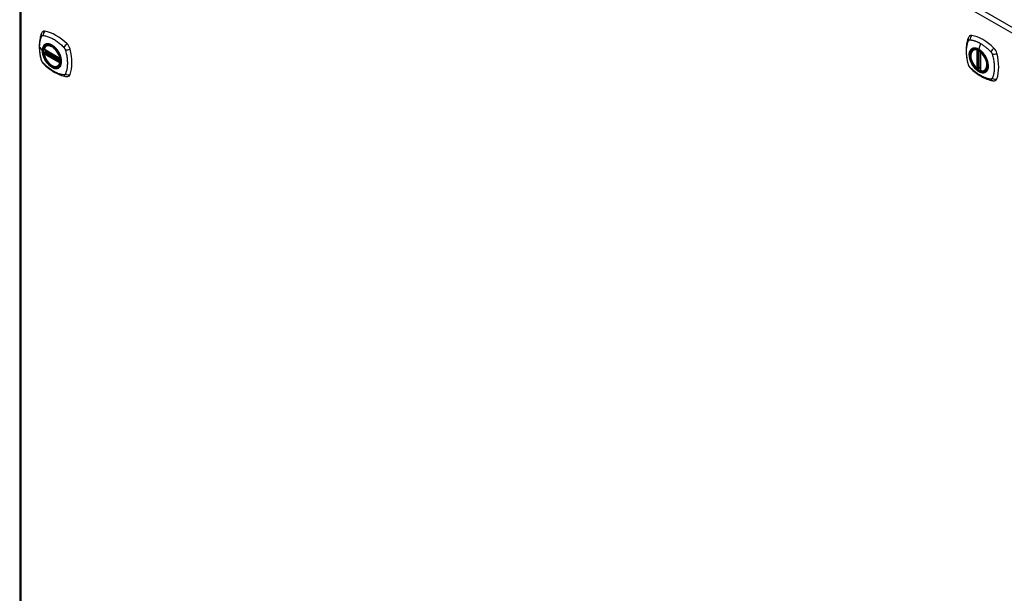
# Model space of a CAD drawing. Header units: inches. Extents: x 20 to 683, y 61 to 320.
# Tile 201 of 205: x 632 to 658, y 255 to 270. Entities that reach past the tile are written whole.
import ezdxf

# ---------------------------------------------------------------- set-up
doc = ezdxf.new("R2010")
doc.units = ezdxf.units.IN
doc.header["$MEASUREMENT"] = 0
doc.layers.add('Visible Edges(ANSI)', color=7, linetype='Continuous', lineweight=25)
doc.layers.add('Visible Tangent Edges(ANSI)', color=7, linetype='Continuous', lineweight=25)

msp = doc.modelspace()

# ---------------------------------------------------------------- linework, layer by layer
at = {"layer": 'Visible Edges(ANSI)'}
for p, q in [((631.796, 284.736), (631.796, 254.715)), ((632.497, 269.354), (632.508, 269.36)), ((632.441, 269.25), (632.855, 269.012)), ((632.441, 269.154), (632.454, 269.162)), ((632.46, 269.174), (632.46, 269.177)), ((632.466, 269.188), (632.507, 269.212)), ((656.877, 269.242), (656.887, 269.248)), ((657.071, 269.181), (657.071, 268.703)), ((632.81, 268.812), (632.82, 268.818)), ((657.002, 268.758), (656.988, 268.75)), ((657.017, 268.756), (657.015, 268.757)), ((657.071, 268.778), (657.03, 268.755)), ((657.189, 268.7), (657.199, 268.706))]:
    msp.add_line(p, q, dxfattribs=at)
at = {"layer": 'Visible Edges(ANSI)', "flags": 128}
for points in [[(632.363, 269.663), (632.356, 269.642), (632.349, 269.622), (632.344, 269.604), (632.339, 269.585), (632.335, 269.567), (632.331, 269.547), (632.323, 269.507), (632.318, 269.466), (632.314, 269.425), (632.311, 269.383), (632.31, 269.34), (632.311, 269.296), (632.314, 269.252), (632.317, 269.207), (632.323, 269.163), (632.33, 269.117), (632.338, 269.071), (632.348, 269.026), (632.353, 269.003), (632.356, 268.991), (632.36, 268.977)], [(632.401, 269.72), (632.388, 269.706), (632.378, 269.692), (632.37, 269.678), (632.363, 269.663)], [(656.781, 269.608), (656.768, 269.594), (656.757, 269.58), (656.749, 269.565), (656.743, 269.551)], [(632.435, 269.263), (632.439, 269.278), (632.444, 269.292), (632.451, 269.305), (632.458, 269.317), (632.466, 269.328), (632.476, 269.338), (632.486, 269.347), (632.497, 269.354)], [(656.743, 269.551), (656.735, 269.53), (656.728, 269.51), (656.723, 269.491), (656.718, 269.473), (656.714, 269.454), (656.71, 269.435), (656.703, 269.395), (656.697, 269.354), (656.693, 269.312), (656.691, 269.27), (656.69, 269.227), (656.691, 269.184), (656.693, 269.139), (656.697, 269.095), (656.702, 269.05), (656.709, 269.005), (656.717, 268.959), (656.727, 268.913), (656.733, 268.89), (656.736, 268.879), (656.739, 268.865)], [(632.81, 268.812), (632.798, 268.806), (632.786, 268.802), (632.773, 268.799), (632.76, 268.797), (632.746, 268.796), (632.733, 268.797), (632.718, 268.799), (632.704, 268.803), (632.689, 268.807), (632.675, 268.813), (632.66, 268.82), (632.645, 268.828), (632.631, 268.837), (632.616, 268.847), (632.602, 268.858), (632.588, 268.871), (632.574, 268.884), (632.56, 268.897), (632.547, 268.912), (632.535, 268.927), (632.523, 268.943), (632.511, 268.96), (632.5, 268.977), (632.49, 268.995), (632.48, 269.013), (632.471, 269.031), (632.463, 269.049), (632.456, 269.068), (632.449, 269.087), (632.444, 269.105), (632.439, 269.124), (632.435, 269.142)], [(632.454, 269.162), (632.457, 269.164), (632.459, 269.168), (632.46, 269.171), (632.46, 269.174)], [(632.751, 269.273), (632.77, 269.251), (632.787, 269.228), (632.803, 269.203), (632.819, 269.178), (632.833, 269.152), (632.845, 269.126), (632.857, 269.099), (632.867, 269.072)], [(656.975, 268.752), (656.961, 268.764), (656.947, 268.778), (656.934, 268.792), (656.921, 268.807), (656.909, 268.822), (656.897, 268.839), (656.885, 268.856), (656.875, 268.873), (656.865, 268.891), (656.855, 268.909), (656.847, 268.927), (656.839, 268.946), (656.832, 268.964), (656.826, 268.983), (656.82, 269.002), (656.816, 269.02), (656.813, 269.039), (656.81, 269.057), (656.809, 269.074), (656.808, 269.092), (656.808, 269.108), (656.81, 269.125), (656.812, 269.14), (656.815, 269.155), (656.82, 269.169), (656.825, 269.183), (656.831, 269.195), (656.838, 269.207), (656.847, 269.217), (656.856, 269.227), (656.866, 269.235), (656.877, 269.242)], [(657.131, 269.161), (657.149, 269.139), (657.166, 269.115), (657.183, 269.091), (657.198, 269.066), (657.212, 269.04), (657.225, 269.014), (657.236, 268.987), (657.246, 268.96)], [(632.36, 268.977), (632.364, 268.963), (632.37, 268.95), (632.375, 268.938), (632.382, 268.925), (632.389, 268.914), (632.397, 268.902), (632.406, 268.891), (632.416, 268.881)], [(632.416, 268.881), (632.426, 268.871), (632.435, 268.862), (632.452, 268.845), (632.487, 268.815), (632.522, 268.784), (632.558, 268.756), (632.594, 268.729), (632.631, 268.703), (632.667, 268.679), (632.705, 268.657), (632.742, 268.636), (632.78, 268.617), (632.818, 268.6), (632.856, 268.584), (632.894, 268.571), (632.933, 268.559), (632.971, 268.549), (632.99, 268.545), (633, 268.543), (633.011, 268.541)], [(656.739, 268.865), (656.744, 268.851), (656.749, 268.838), (656.755, 268.825), (656.761, 268.813), (656.769, 268.801), (656.777, 268.79), (656.785, 268.779), (656.795, 268.768)], [(656.795, 268.768), (656.805, 268.758), (656.814, 268.749), (656.832, 268.733), (656.866, 268.702), (656.901, 268.672), (656.937, 268.644), (656.973, 268.617), (657.01, 268.591), (657.047, 268.567), (657.084, 268.545), (657.122, 268.524), (657.159, 268.505), (657.197, 268.488), (657.235, 268.472), (657.274, 268.459), (657.312, 268.447), (657.35, 268.437), (657.369, 268.433), (657.379, 268.431), (657.391, 268.429)], [(657.015, 268.757), (657.013, 268.759), (657.009, 268.76), (657.005, 268.76), (657.002, 268.758)], [(657.189, 268.7), (657.177, 268.694), (657.164, 268.689), (657.151, 268.686), (657.138, 268.684), (657.124, 268.684), (657.109, 268.685), (657.094, 268.688), (657.08, 268.691)], [(633.011, 268.541), (633.027, 268.54), (633.043, 268.54), (633.06, 268.542), (633.079, 268.546)], [(657.391, 268.429), (657.406, 268.428), (657.422, 268.428), (657.44, 268.43), (657.458, 268.434)]]:
    msp.add_lwpolyline(points, dxfattribs=at)
at = {"layer": 'Visible Edges(ANSI)'}
for centre, start, end in [((632.446, 269.26), 166.5789, 240.064), ((632.446, 269.144), 119.936, 190.602), ((632.471, 269.178), 119.936, 187.8207), ((657.083, 269.181), 137.2248, 180), ((632.86, 269.022), 240.064, 282.6676), ((656.983, 268.761), 229.4263, 299.936), ((657.024, 268.765), 232.2158, 299.936), ((657.083, 268.703), 180, 253.542)]:
    msp.add_arc(centre, 0.0118, start, end, dxfattribs=at)
for centre, major_axis, start_param, end_param in [((632.5, 269.574), (-0.088, 0.154), 5.827357, 6.408431), ((632.751, 268.576), (-0.639, 1.109), 5.172085, 5.827357), ((656.88, 269.462), (-0.088, 0.154), 5.827357, 6.408431), ((657.13, 268.464), (-0.639, 1.109), 5.172085, 5.827357), ((632.646, 269.079), (0.157, -0.273), 2.362013, 7.062765), ((633.002, 269.285), (0.088, -0.154), 1.114968, 2.030492), ((632.264, 269.42), (-0.639, 1.109), 3.601288, 4.256561), ((657.026, 268.967), (0.157, -0.273), 2.362013, 7.062765), ((657.381, 269.173), (0.088, -0.154), 1.114968, 2.030492), ((656.643, 269.308), (-0.639, 1.109), 3.601288, 4.256561), ((633.002, 268.705), (0.088, -0.154), 6.157956, 6.742881), ((657.381, 268.593), (0.088, -0.154), 6.157956, 6.742881)]:
    msp.add_ellipse(centre, major_axis=major_axis, ratio=0.578093, start_param=start_param, end_param=end_param, dxfattribs=at)
for centre, major_axis in [((632.643, 269.077), (0.16, -0.277)), ((657.022, 268.965), (-0.16, 0.277))]:
    msp.add_ellipse(centre, major_axis=major_axis, ratio=0.578093, dxfattribs=at)
at = {"layer": 'Visible Tangent Edges(ANSI)'}
for p, q in [((682.458, 255.538), (631.825, 284.695)), ((631.825, 284.695), (631.825, 254.675)), ((631.895, 284.817), (682.528, 255.659)), ((657.065, 269.412), (657.021, 269.256)), ((632.32, 269.312), (632.389, 269.222)), ((632.852, 269.017), (632.438, 269.256)), ((632.438, 269.139), (632.852, 268.901)), ((632.446, 269.154), (632.458, 269.16)), ((632.86, 268.916), (632.446, 269.154)), ((632.458, 269.16), (632.868, 268.924)), ((632.869, 268.941), (632.466, 269.173)), ((632.471, 269.188), (632.51, 269.21)), ((632.869, 268.959), (632.471, 269.188)), ((656.974, 269.234), (656.974, 268.756)), ((656.991, 269.234), (656.998, 269.238)), ((656.991, 268.756), (656.991, 269.234)), ((657.002, 269.236), (657.002, 268.762)), ((657.017, 268.763), (657.017, 269.229)), ((657.033, 268.76), (657.033, 269.22)), ((657.075, 268.698), (657.075, 269.177)), ((632.867, 268.92), (632.86, 268.916)), ((657.002, 268.762), (656.991, 268.756)), ((657.071, 268.782), (657.033, 268.76))]:
    msp.add_line(p, q, dxfattribs=at)
at = {"layer": 'Visible Tangent Edges(ANSI)', "flags": 128}
for points in [[(632.32, 269.312), (632.321, 269.326), (632.321, 269.339), (632.321, 269.352), (632.322, 269.365), (632.323, 269.378), (632.324, 269.391), (632.325, 269.404), (632.326, 269.416), (632.328, 269.428), (632.33, 269.441), (632.332, 269.453), (632.334, 269.465), (632.336, 269.477), (632.338, 269.488), (632.341, 269.5), (632.344, 269.511), (632.347, 269.522), (632.35, 269.533), (632.353, 269.544), (632.357, 269.555), (632.36, 269.566), (632.364, 269.576), (632.368, 269.586), (632.374, 269.598)], [(632.374, 269.598), (632.375, 269.6), (632.376, 269.601), (632.377, 269.603), (632.378, 269.604), (632.379, 269.606), (632.38, 269.607), (632.382, 269.609), (632.383, 269.61), (632.384, 269.611), (632.386, 269.612), (632.387, 269.613), (632.389, 269.614), (632.39, 269.615), (632.392, 269.616), (632.393, 269.616), (632.395, 269.617), (632.397, 269.618), (632.399, 269.618), (632.4, 269.618), (632.402, 269.619), (632.404, 269.619), (632.406, 269.619), (632.408, 269.619), (632.41, 269.619)], [(632.41, 269.619), (632.434, 269.617), (632.456, 269.613), (632.478, 269.608), (632.501, 269.602), (632.523, 269.596), (632.546, 269.588), (632.569, 269.58), (632.593, 269.57), (632.616, 269.56), (632.639, 269.549), (632.663, 269.537), (632.686, 269.524), (632.709, 269.51), (632.732, 269.495), (632.756, 269.48), (632.779, 269.463), (632.802, 269.446), (632.824, 269.428), (632.847, 269.409), (632.87, 269.39), (632.892, 269.37), (632.914, 269.349), (632.936, 269.328), (632.959, 269.303)], [(632.447, 269.374), (632.443, 269.37), (632.438, 269.366), (632.434, 269.362), (632.43, 269.357), (632.426, 269.352), (632.423, 269.347), (632.419, 269.342), (632.416, 269.336), (632.413, 269.33), (632.41, 269.324), (632.407, 269.318), (632.404, 269.312), (632.402, 269.305), (632.4, 269.299), (632.398, 269.292), (632.396, 269.285), (632.395, 269.277), (632.393, 269.27), (632.392, 269.262), (632.391, 269.254), (632.39, 269.246), (632.39, 269.238), (632.39, 269.23), (632.389, 269.222)], [(632.393, 269.22), (632.394, 269.244), (632.397, 269.266), (632.401, 269.288), (632.407, 269.307), (632.415, 269.325), (632.424, 269.342), (632.435, 269.356), (632.448, 269.369), (632.461, 269.379), (632.476, 269.387), (632.493, 269.393), (632.51, 269.397), (632.528, 269.398), (632.547, 269.398), (632.567, 269.394), (632.587, 269.389), (632.608, 269.382), (632.629, 269.372), (632.65, 269.36), (632.671, 269.346), (632.692, 269.33), (632.712, 269.313), (632.732, 269.294), (632.751, 269.273)], [(632.481, 269.393), (632.479, 269.393), (632.478, 269.392), (632.476, 269.392), (632.475, 269.391), (632.473, 269.39), (632.472, 269.39), (632.47, 269.389), (632.469, 269.388), (632.467, 269.387), (632.466, 269.387), (632.465, 269.386), (632.463, 269.385), (632.462, 269.384), (632.461, 269.383), (632.459, 269.383), (632.458, 269.382), (632.456, 269.381), (632.455, 269.38), (632.454, 269.379), (632.453, 269.378), (632.451, 269.377), (632.45, 269.376), (632.449, 269.375), (632.447, 269.374)], [(632.802, 269.208), (632.791, 269.225), (632.779, 269.242), (632.767, 269.257), (632.754, 269.273), (632.741, 269.287), (632.727, 269.302), (632.713, 269.315), (632.699, 269.327), (632.685, 269.339), (632.671, 269.349), (632.656, 269.359), (632.642, 269.368), (632.627, 269.376), (632.613, 269.383), (632.598, 269.389), (632.584, 269.394), (632.57, 269.397), (632.556, 269.4), (632.543, 269.402), (632.529, 269.402), (632.516, 269.402), (632.504, 269.4), (632.492, 269.397), (632.481, 269.393)], [(656.753, 268.85), (656.743, 268.884), (656.736, 268.913), (656.729, 268.943), (656.723, 268.972), (656.718, 269.002), (656.713, 269.031), (656.709, 269.06), (656.706, 269.088), (656.703, 269.117), (656.701, 269.145), (656.7, 269.173), (656.7, 269.2), (656.7, 269.227), (656.701, 269.253), (656.703, 269.279), (656.706, 269.304), (656.709, 269.328), (656.713, 269.352), (656.718, 269.376), (656.723, 269.399), (656.729, 269.421), (656.736, 269.443), (656.743, 269.464), (656.753, 269.486)], [(656.753, 269.486), (656.753, 269.487), (656.754, 269.487), (656.754, 269.488), (656.755, 269.489), (656.755, 269.49), (656.756, 269.491), (656.757, 269.492), (656.757, 269.492), (656.758, 269.493), (656.758, 269.494), (656.759, 269.494), (656.76, 269.495), (656.76, 269.496), (656.761, 269.496), (656.761, 269.497), (656.762, 269.498), (656.763, 269.498), (656.764, 269.499), (656.764, 269.499), (656.765, 269.5), (656.766, 269.5), (656.766, 269.501), (656.767, 269.501), (656.768, 269.502)], [(656.768, 269.502), (656.769, 269.502), (656.77, 269.503), (656.77, 269.503), (656.771, 269.503), (656.772, 269.504), (656.773, 269.504), (656.774, 269.505), (656.774, 269.505), (656.775, 269.505), (656.776, 269.505), (656.777, 269.506), (656.778, 269.506), (656.779, 269.506), (656.78, 269.506), (656.781, 269.506), (656.782, 269.506), (656.782, 269.507), (656.783, 269.507), (656.784, 269.507), (656.785, 269.507), (656.786, 269.507), (656.787, 269.507), (656.788, 269.507), (656.789, 269.507)], [(656.789, 269.507), (656.802, 269.506), (656.813, 269.505), (656.824, 269.503), (656.835, 269.5), (656.846, 269.498), (656.857, 269.496), (656.869, 269.493), (656.88, 269.49), (656.891, 269.487), (656.903, 269.483), (656.914, 269.48), (656.926, 269.476), (656.937, 269.472), (656.949, 269.468), (656.96, 269.463), (656.972, 269.458), (656.983, 269.453), (656.995, 269.448), (657.007, 269.443), (657.018, 269.437), (657.03, 269.431), (657.042, 269.425), (657.053, 269.418), (657.065, 269.412)], [(657.065, 269.412), (657.077, 269.405), (657.088, 269.398), (657.1, 269.391), (657.112, 269.383), (657.123, 269.375), (657.135, 269.368), (657.146, 269.359), (657.158, 269.351), (657.169, 269.342), (657.181, 269.334), (657.192, 269.325), (657.204, 269.316), (657.215, 269.306), (657.226, 269.297), (657.238, 269.287), (657.249, 269.277), (657.26, 269.267), (657.271, 269.257), (657.282, 269.247), (657.293, 269.237), (657.304, 269.226), (657.315, 269.215), (657.326, 269.205), (657.339, 269.19)], [(632.374, 268.963), (632.368, 268.981), (632.364, 268.996), (632.36, 269.011), (632.357, 269.025), (632.353, 269.04), (632.35, 269.055), (632.347, 269.07), (632.344, 269.085), (632.341, 269.099), (632.338, 269.114), (632.336, 269.129), (632.334, 269.143), (632.332, 269.158), (632.33, 269.172), (632.328, 269.187), (632.326, 269.201), (632.325, 269.215), (632.324, 269.229), (632.323, 269.243), (632.322, 269.257), (632.321, 269.271), (632.321, 269.285), (632.321, 269.299), (632.32, 269.312)], [(632.389, 269.222), (632.39, 269.213), (632.39, 269.205), (632.39, 269.196), (632.391, 269.187), (632.392, 269.178), (632.393, 269.169), (632.395, 269.16), (632.396, 269.151), (632.398, 269.142), (632.4, 269.133), (632.402, 269.123), (632.404, 269.114), (632.407, 269.105), (632.41, 269.095), (632.413, 269.086), (632.416, 269.077), (632.419, 269.067), (632.423, 269.058), (632.426, 269.048), (632.43, 269.039), (632.434, 269.03), (632.438, 269.02), (632.443, 269.011), (632.447, 269.002)], [(632.867, 269.072), (632.88, 269.024), (632.889, 268.978), (632.891, 268.933), (632.888, 268.892), (632.88, 268.855), (632.867, 268.822), (632.848, 268.796), (632.825, 268.775), (632.797, 268.762), (632.767, 268.755), (632.733, 268.756), (632.698, 268.764), (632.661, 268.779), (632.623, 268.8), (632.587, 268.828), (632.551, 268.861), (632.517, 268.899), (632.487, 268.941), (632.459, 268.986), (632.436, 269.033), (632.418, 269.081), (632.404, 269.129), (632.396, 269.176), (632.393, 269.22)], [(632.454, 269.162), (632.454, 269.162), (632.454, 269.162), (632.454, 269.162), (632.454, 269.162), (632.454, 269.162), (632.454, 269.162), (632.454, 269.162), (632.454, 269.162), (632.454, 269.162), (632.454, 269.162), (632.454, 269.162), (632.454, 269.162), (632.454, 269.162), (632.454, 269.162), (632.454, 269.162), (632.454, 269.162), (632.454, 269.162), (632.454, 269.162), (632.454, 269.162), (632.454, 269.162), (632.454, 269.162), (632.454, 269.162), (632.454, 269.162), (632.454, 269.162)], [(632.454, 269.162), (632.454, 269.162), (632.454, 269.162), (632.454, 269.162), (632.454, 269.162), (632.454, 269.162), (632.454, 269.162), (632.454, 269.162), (632.454, 269.162), (632.454, 269.162), (632.454, 269.162), (632.454, 269.162), (632.455, 269.162), (632.455, 269.162), (632.455, 269.162), (632.455, 269.162), (632.455, 269.162), (632.455, 269.162), (632.455, 269.161), (632.455, 269.161), (632.456, 269.161), (632.456, 269.161), (632.456, 269.161), (632.456, 269.161), (632.456, 269.161)], [(632.456, 269.161), (632.456, 269.161), (632.456, 269.161), (632.457, 269.161), (632.457, 269.161), (632.457, 269.161), (632.457, 269.161), (632.457, 269.161), (632.457, 269.161), (632.457, 269.161), (632.457, 269.161), (632.457, 269.161), (632.457, 269.161), (632.457, 269.161), (632.457, 269.161), (632.457, 269.161), (632.457, 269.161), (632.457, 269.161), (632.457, 269.161), (632.458, 269.161), (632.458, 269.161), (632.458, 269.161), (632.458, 269.161), (632.458, 269.16), (632.458, 269.16)], [(632.46, 269.175), (632.46, 269.175), (632.46, 269.175), (632.46, 269.175), (632.46, 269.175), (632.46, 269.175), (632.46, 269.175), (632.46, 269.175), (632.46, 269.175), (632.46, 269.175), (632.46, 269.175), (632.46, 269.175), (632.46, 269.175), (632.46, 269.175), (632.46, 269.175), (632.46, 269.175), (632.46, 269.175), (632.46, 269.175), (632.46, 269.174), (632.46, 269.174), (632.46, 269.174), (632.46, 269.174), (632.46, 269.174), (632.46, 269.174), (632.46, 269.174)], [(632.463, 269.175), (632.463, 269.175), (632.463, 269.175), (632.463, 269.175), (632.462, 269.175), (632.462, 269.175), (632.462, 269.175), (632.462, 269.175), (632.462, 269.175), (632.462, 269.175), (632.461, 269.175), (632.461, 269.175), (632.461, 269.175), (632.461, 269.175), (632.461, 269.175), (632.461, 269.175), (632.461, 269.175), (632.461, 269.175), (632.461, 269.175), (632.46, 269.175), (632.46, 269.175), (632.46, 269.175), (632.46, 269.175), (632.46, 269.175), (632.46, 269.175)], [(632.466, 269.173), (632.466, 269.173), (632.466, 269.173), (632.466, 269.174), (632.466, 269.174), (632.465, 269.174), (632.465, 269.174), (632.465, 269.174), (632.465, 269.174), (632.465, 269.174), (632.465, 269.174), (632.465, 269.174), (632.465, 269.174), (632.464, 269.174), (632.464, 269.174), (632.464, 269.174), (632.464, 269.174), (632.464, 269.174), (632.464, 269.174), (632.464, 269.175), (632.464, 269.175), (632.464, 269.175), (632.463, 269.175), (632.463, 269.175), (632.463, 269.175)], [(632.836, 269.151), (632.834, 269.153), (632.833, 269.155), (632.832, 269.158), (632.831, 269.16), (632.829, 269.163), (632.828, 269.165), (632.827, 269.168), (632.825, 269.17), (632.824, 269.173), (632.823, 269.175), (632.821, 269.177), (632.82, 269.18), (632.818, 269.182), (632.817, 269.185), (632.816, 269.187), (632.814, 269.189), (632.813, 269.192), (632.811, 269.194), (632.81, 269.196), (632.808, 269.199), (632.807, 269.201), (632.805, 269.203), (632.804, 269.206), (632.802, 269.208)], [(632.836, 268.778), (632.845, 268.786), (632.853, 268.796), (632.861, 268.806), (632.868, 268.816), (632.874, 268.828), (632.879, 268.841), (632.884, 268.854), (632.887, 268.868), (632.89, 268.883), (632.892, 268.899), (632.894, 268.915), (632.894, 268.931), (632.894, 268.948), (632.892, 268.966), (632.89, 268.984), (632.887, 269.002), (632.884, 269.02), (632.879, 269.039), (632.874, 269.058), (632.867, 269.076), (632.861, 269.095), (632.853, 269.114), (632.845, 269.132), (632.836, 269.151)], [(632.959, 269.303), (632.961, 269.3), (632.963, 269.298), (632.965, 269.296), (632.967, 269.293), (632.969, 269.291), (632.971, 269.288), (632.973, 269.286), (632.974, 269.283), (632.976, 269.281), (632.978, 269.278), (632.979, 269.276), (632.981, 269.273), (632.982, 269.27), (632.984, 269.268), (632.985, 269.265), (632.987, 269.262), (632.988, 269.259), (632.989, 269.257), (632.99, 269.254), (632.992, 269.251), (632.993, 269.248), (632.994, 269.245), (632.995, 269.242), (632.996, 269.24)], [(632.996, 269.24), (633.006, 269.207), (633.013, 269.177), (633.02, 269.148), (633.026, 269.118), (633.032, 269.089), (633.037, 269.06), (633.041, 269.031), (633.045, 269.003), (633.047, 268.974), (633.049, 268.946), (633.051, 268.919), (633.051, 268.892), (633.051, 268.865), (633.049, 268.838), (633.047, 268.813), (633.045, 268.787), (633.041, 268.763), (633.037, 268.738), (633.032, 268.715), (633.026, 268.692), (633.02, 268.669), (633.013, 268.647), (633.006, 268.626), (632.996, 268.604)], [(656.827, 269.262), (656.818, 269.254), (656.81, 269.245), (656.802, 269.235), (656.795, 269.224), (656.789, 269.212), (656.784, 269.2), (656.779, 269.186), (656.775, 269.172), (656.773, 269.158), (656.77, 269.142), (656.769, 269.126), (656.769, 269.11), (656.769, 269.092), (656.77, 269.075), (656.773, 269.057), (656.775, 269.039), (656.779, 269.02), (656.784, 269.002), (656.789, 268.983), (656.795, 268.964), (656.802, 268.945), (656.81, 268.927), (656.818, 268.908), (656.827, 268.89)], [(657.246, 268.96), (657.264, 268.892), (657.271, 268.826), (657.266, 268.768), (657.25, 268.718), (657.223, 268.679), (657.187, 268.654), (657.144, 268.643), (657.095, 268.647), (657.043, 268.666), (656.989, 268.698), (656.937, 268.742), (656.889, 268.797), (656.847, 268.86), (656.813, 268.927), (656.789, 268.996), (656.775, 269.063), (656.773, 269.127), (656.782, 269.182), (656.803, 269.228), (656.833, 269.261), (656.872, 269.281), (656.918, 269.286), (656.968, 269.276), (657.022, 269.252)], [(656.86, 269.281), (656.858, 269.281), (656.857, 269.28), (656.855, 269.279), (656.854, 269.279), (656.852, 269.278), (656.851, 269.277), (656.85, 269.277), (656.848, 269.276), (656.847, 269.275), (656.845, 269.275), (656.844, 269.274), (656.843, 269.273), (656.841, 269.272), (656.84, 269.271), (656.838, 269.27), (656.837, 269.27), (656.836, 269.269), (656.834, 269.268), (656.833, 269.267), (656.832, 269.266), (656.83, 269.265), (656.829, 269.264), (656.828, 269.263), (656.827, 269.262)], [(657.021, 269.256), (657.014, 269.26), (657.007, 269.264), (656.999, 269.267), (656.992, 269.271), (656.985, 269.274), (656.978, 269.277), (656.97, 269.279), (656.963, 269.281), (656.956, 269.283), (656.949, 269.285), (656.942, 269.287), (656.935, 269.288), (656.929, 269.289), (656.922, 269.29), (656.915, 269.29), (656.909, 269.29), (656.902, 269.29), (656.896, 269.289), (656.89, 269.289), (656.883, 269.288), (656.877, 269.287), (656.871, 269.285), (656.866, 269.283), (656.86, 269.281)], [(657.182, 269.096), (657.176, 269.105), (657.17, 269.113), (657.164, 269.121), (657.158, 269.129), (657.152, 269.138), (657.146, 269.145), (657.14, 269.153), (657.133, 269.161), (657.127, 269.168), (657.12, 269.175), (657.113, 269.182), (657.107, 269.189), (657.1, 269.196), (657.093, 269.203), (657.086, 269.209), (657.079, 269.215), (657.072, 269.221), (657.064, 269.227), (657.057, 269.232), (657.05, 269.237), (657.043, 269.242), (657.036, 269.247), (657.028, 269.252), (657.021, 269.256)], [(657.022, 269.252), (657.026, 269.25), (657.031, 269.247), (657.036, 269.244), (657.04, 269.241), (657.045, 269.238), (657.05, 269.234), (657.054, 269.231), (657.059, 269.228), (657.064, 269.224), (657.068, 269.22), (657.073, 269.217), (657.078, 269.213), (657.082, 269.209), (657.087, 269.205), (657.091, 269.201), (657.096, 269.197), (657.1, 269.192), (657.105, 269.188), (657.109, 269.184), (657.113, 269.179), (657.118, 269.175), (657.122, 269.17), (657.126, 269.165), (657.131, 269.161)], [(657.215, 269.038), (657.214, 269.041), (657.212, 269.043), (657.211, 269.046), (657.21, 269.048), (657.209, 269.051), (657.207, 269.053), (657.206, 269.055), (657.205, 269.058), (657.203, 269.06), (657.202, 269.063), (657.201, 269.065), (657.199, 269.068), (657.198, 269.07), (657.196, 269.072), (657.195, 269.075), (657.194, 269.077), (657.192, 269.079), (657.191, 269.082), (657.189, 269.084), (657.188, 269.087), (657.186, 269.089), (657.185, 269.091), (657.183, 269.094), (657.182, 269.096)], [(657.339, 269.19), (657.341, 269.188), (657.343, 269.186), (657.345, 269.184), (657.346, 269.181), (657.348, 269.179), (657.35, 269.176), (657.352, 269.174), (657.354, 269.171), (657.355, 269.169), (657.357, 269.166), (657.359, 269.164), (657.36, 269.161), (657.362, 269.158), (657.363, 269.156), (657.365, 269.153), (657.366, 269.15), (657.367, 269.147), (657.369, 269.144), (657.37, 269.142), (657.371, 269.139), (657.372, 269.136), (657.373, 269.133), (657.374, 269.13), (657.375, 269.127)], [(657.375, 269.127), (657.385, 269.095), (657.392, 269.065), (657.399, 269.035), (657.406, 269.006), (657.411, 268.977), (657.416, 268.947), (657.42, 268.919), (657.424, 268.89), (657.427, 268.862), (657.429, 268.834), (657.43, 268.806), (657.43, 268.779), (657.43, 268.752), (657.429, 268.726), (657.427, 268.7), (657.424, 268.675), (657.42, 268.65), (657.416, 268.626), (657.411, 268.602), (657.406, 268.579), (657.399, 268.557), (657.392, 268.535), (657.385, 268.514), (657.375, 268.492)], [(632.389, 268.929), (632.388, 268.931), (632.387, 268.932), (632.386, 268.933), (632.386, 268.935), (632.385, 268.936), (632.384, 268.937), (632.384, 268.939), (632.383, 268.94), (632.382, 268.942), (632.382, 268.943), (632.381, 268.944), (632.38, 268.946), (632.38, 268.947), (632.379, 268.948), (632.378, 268.95), (632.378, 268.951), (632.377, 268.953), (632.377, 268.954), (632.376, 268.955), (632.376, 268.957), (632.375, 268.958), (632.375, 268.96), (632.374, 268.961), (632.374, 268.963)], [(632.41, 268.9), (632.409, 268.901), (632.408, 268.902), (632.407, 268.903), (632.406, 268.904), (632.405, 268.905), (632.404, 268.907), (632.403, 268.908), (632.402, 268.909), (632.401, 268.91), (632.4, 268.911), (632.4, 268.913), (632.399, 268.914), (632.398, 268.915), (632.397, 268.916), (632.396, 268.918), (632.395, 268.919), (632.394, 268.92), (632.393, 268.921), (632.393, 268.923), (632.392, 268.924), (632.391, 268.925), (632.39, 268.927), (632.389, 268.928), (632.389, 268.929)], [(632.959, 268.583), (632.936, 268.586), (632.914, 268.59), (632.892, 268.595), (632.87, 268.601), (632.847, 268.607), (632.824, 268.615), (632.802, 268.623), (632.779, 268.633), (632.756, 268.643), (632.732, 268.654), (632.709, 268.666), (632.686, 268.679), (632.663, 268.693), (632.639, 268.708), (632.616, 268.724), (632.593, 268.74), (632.569, 268.757), (632.546, 268.775), (632.523, 268.794), (632.501, 268.813), (632.478, 268.833), (632.456, 268.854), (632.434, 268.875), (632.41, 268.9)], [(632.447, 269.002), (632.449, 269), (632.45, 268.997), (632.451, 268.995), (632.452, 268.992), (632.454, 268.99), (632.455, 268.987), (632.456, 268.985), (632.458, 268.982), (632.459, 268.98), (632.46, 268.978), (632.462, 268.975), (632.463, 268.973), (632.465, 268.97), (632.466, 268.968), (632.467, 268.966), (632.469, 268.963), (632.47, 268.961), (632.472, 268.958), (632.473, 268.956), (632.475, 268.954), (632.476, 268.951), (632.478, 268.949), (632.479, 268.947), (632.481, 268.944)], [(632.481, 268.944), (632.492, 268.928), (632.504, 268.911), (632.517, 268.895), (632.529, 268.88), (632.543, 268.865), (632.556, 268.851), (632.57, 268.838), (632.584, 268.826), (632.598, 268.814), (632.613, 268.803), (632.627, 268.794), (632.642, 268.785), (632.656, 268.777), (632.671, 268.77), (632.685, 268.764), (632.7, 268.759), (632.714, 268.755), (632.727, 268.753), (632.741, 268.751), (632.754, 268.751), (632.767, 268.751), (632.779, 268.753), (632.791, 268.755), (632.802, 268.759)], [(656.789, 268.787), (656.787, 268.79), (656.785, 268.792), (656.783, 268.794), (656.782, 268.797), (656.78, 268.799), (656.778, 268.802), (656.776, 268.804), (656.774, 268.807), (656.773, 268.809), (656.771, 268.812), (656.77, 268.815), (656.768, 268.817), (656.766, 268.82), (656.765, 268.823), (656.764, 268.825), (656.762, 268.828), (656.761, 268.831), (656.76, 268.834), (656.758, 268.836), (656.757, 268.839), (656.756, 268.842), (656.755, 268.845), (656.754, 268.848), (656.753, 268.85)], [(656.827, 268.89), (656.828, 268.887), (656.829, 268.885), (656.83, 268.883), (656.832, 268.88), (656.833, 268.878), (656.834, 268.875), (656.836, 268.873), (656.837, 268.87), (656.838, 268.868), (656.84, 268.865), (656.841, 268.863), (656.843, 268.861), (656.844, 268.858), (656.845, 268.856), (656.847, 268.853), (656.848, 268.851), (656.85, 268.849), (656.851, 268.846), (656.852, 268.844), (656.854, 268.842), (656.855, 268.839), (656.857, 268.837), (656.858, 268.835), (656.86, 268.832)], [(656.86, 268.832), (656.871, 268.815), (656.883, 268.799), (656.896, 268.783), (656.909, 268.768), (656.922, 268.753), (656.935, 268.739), (656.949, 268.726), (656.963, 268.713), (656.978, 268.702), (656.992, 268.691), (657.007, 268.681), (657.021, 268.672), (657.036, 268.665), (657.05, 268.658), (657.065, 268.652), (657.079, 268.647), (657.093, 268.643), (657.107, 268.641), (657.12, 268.639), (657.133, 268.638), (657.146, 268.639), (657.159, 268.641), (657.17, 268.643), (657.182, 268.647)], [(657.215, 268.666), (657.224, 268.674), (657.232, 268.683), (657.24, 268.693), (657.247, 268.704), (657.253, 268.716), (657.258, 268.729), (657.263, 268.742), (657.267, 268.756), (657.27, 268.771), (657.272, 268.786), (657.273, 268.802), (657.273, 268.819), (657.273, 268.836), (657.272, 268.854), (657.27, 268.871), (657.267, 268.89), (657.263, 268.908), (657.258, 268.927), (657.253, 268.945), (657.247, 268.964), (657.24, 268.983), (657.232, 269.002), (657.224, 269.02), (657.215, 269.038)], [(632.802, 268.759), (632.804, 268.76), (632.805, 268.76), (632.807, 268.761), (632.808, 268.762), (632.81, 268.762), (632.811, 268.763), (632.813, 268.764), (632.814, 268.764), (632.816, 268.765), (632.817, 268.766), (632.818, 268.767), (632.82, 268.767), (632.821, 268.768), (632.823, 268.769), (632.824, 268.77), (632.825, 268.771), (632.827, 268.772), (632.828, 268.773), (632.829, 268.774), (632.831, 268.774), (632.832, 268.775), (632.833, 268.776), (632.834, 268.777), (632.836, 268.778)], [(632.996, 268.604), (632.995, 268.603), (632.994, 268.601), (632.993, 268.599), (632.992, 268.598), (632.99, 268.596), (632.989, 268.595), (632.988, 268.594), (632.987, 268.592), (632.985, 268.591), (632.984, 268.59), (632.982, 268.589), (632.981, 268.588), (632.979, 268.587), (632.978, 268.587), (632.976, 268.586), (632.974, 268.585), (632.973, 268.585), (632.971, 268.584), (632.969, 268.584), (632.967, 268.584), (632.965, 268.583), (632.963, 268.583), (632.961, 268.583), (632.959, 268.583)], [(657.339, 268.471), (657.315, 268.473), (657.293, 268.478), (657.271, 268.483), (657.249, 268.488), (657.226, 268.495), (657.204, 268.503), (657.181, 268.511), (657.158, 268.521), (657.135, 268.531), (657.112, 268.542), (657.088, 268.554), (657.065, 268.567), (657.042, 268.581), (657.018, 268.596), (656.995, 268.611), (656.972, 268.628), (656.949, 268.645), (656.926, 268.663), (656.903, 268.681), (656.88, 268.701), (656.857, 268.721), (656.835, 268.741), (656.813, 268.763), (656.789, 268.787)], [(657.002, 268.762), (657.002, 268.762), (657.002, 268.762), (657.002, 268.762), (657.002, 268.762), (657.002, 268.762), (657.002, 268.762), (657.002, 268.762), (657.002, 268.762), (657.002, 268.762), (657.002, 268.762), (657.002, 268.762), (657.002, 268.761), (657.002, 268.761), (657.002, 268.761), (657.002, 268.761), (657.002, 268.761), (657.002, 268.761), (657.002, 268.761), (657.002, 268.761), (657.002, 268.761), (657.002, 268.761), (657.002, 268.761), (657.002, 268.761), (657.002, 268.761)], [(657.002, 268.761), (657.002, 268.76), (657.002, 268.76), (657.002, 268.76), (657.002, 268.76), (657.002, 268.76), (657.002, 268.76), (657.002, 268.759), (657.002, 268.759), (657.002, 268.759), (657.002, 268.759), (657.002, 268.759), (657.002, 268.759), (657.002, 268.759), (657.002, 268.759), (657.002, 268.759), (657.002, 268.758), (657.002, 268.758), (657.002, 268.758), (657.002, 268.758), (657.002, 268.758), (657.002, 268.758), (657.002, 268.758), (657.002, 268.758), (657.002, 268.758)], [(657.002, 268.758), (657.002, 268.758), (657.002, 268.758), (657.002, 268.758), (657.002, 268.758), (657.002, 268.758), (657.002, 268.758), (657.002, 268.758), (657.002, 268.758), (657.002, 268.758), (657.002, 268.758), (657.002, 268.758), (657.002, 268.758), (657.002, 268.758), (657.002, 268.758), (657.002, 268.758), (657.002, 268.758), (657.002, 268.758), (657.002, 268.758), (657.002, 268.758), (657.002, 268.758), (657.002, 268.758), (657.002, 268.758), (657.002, 268.758), (657.002, 268.758)], [(657.015, 268.757), (657.015, 268.757), (657.015, 268.757), (657.015, 268.757), (657.015, 268.757), (657.015, 268.757), (657.015, 268.757), (657.015, 268.757), (657.016, 268.757), (657.016, 268.757), (657.016, 268.757), (657.016, 268.757), (657.016, 268.757), (657.016, 268.757), (657.016, 268.757), (657.016, 268.757), (657.016, 268.757), (657.016, 268.757), (657.016, 268.757), (657.016, 268.757), (657.016, 268.757), (657.016, 268.757), (657.016, 268.757), (657.016, 268.757), (657.016, 268.757)], [(657.016, 268.757), (657.016, 268.757), (657.016, 268.757), (657.016, 268.757), (657.017, 268.757), (657.017, 268.757), (657.017, 268.757), (657.017, 268.757), (657.017, 268.757), (657.017, 268.757), (657.017, 268.757), (657.017, 268.758), (657.017, 268.758), (657.017, 268.758), (657.017, 268.758), (657.017, 268.758), (657.017, 268.758), (657.017, 268.758), (657.017, 268.759), (657.017, 268.759), (657.017, 268.759), (657.017, 268.759), (657.017, 268.759), (657.017, 268.76), (657.017, 268.76)], [(657.017, 268.76), (657.017, 268.76), (657.017, 268.76), (657.017, 268.76), (657.017, 268.76), (657.017, 268.76), (657.017, 268.761), (657.017, 268.761), (657.017, 268.761), (657.017, 268.761), (657.017, 268.761), (657.017, 268.761), (657.017, 268.761), (657.017, 268.761), (657.017, 268.762), (657.017, 268.762), (657.017, 268.762), (657.017, 268.762), (657.017, 268.762), (657.017, 268.762), (657.017, 268.762), (657.017, 268.763), (657.017, 268.763), (657.017, 268.763), (657.017, 268.763)], [(657.182, 268.647), (657.183, 268.648), (657.185, 268.648), (657.186, 268.649), (657.188, 268.649), (657.189, 268.65), (657.191, 268.651), (657.192, 268.651), (657.193, 268.652), (657.195, 268.653), (657.196, 268.654), (657.198, 268.654), (657.199, 268.655), (657.201, 268.656), (657.202, 268.657), (657.203, 268.658), (657.205, 268.659), (657.206, 268.66), (657.207, 268.66), (657.209, 268.661), (657.21, 268.662), (657.211, 268.663), (657.212, 268.664), (657.214, 268.665), (657.215, 268.666)], [(657.375, 268.492), (657.374, 268.49), (657.373, 268.489), (657.372, 268.487), (657.371, 268.486), (657.37, 268.484), (657.369, 268.483), (657.367, 268.482), (657.366, 268.48), (657.365, 268.479), (657.363, 268.478), (657.362, 268.477), (657.36, 268.476), (657.359, 268.475), (657.357, 268.475), (657.355, 268.474), (657.354, 268.473), (657.352, 268.473), (657.35, 268.472), (657.348, 268.472), (657.346, 268.471), (657.345, 268.471), (657.343, 268.471), (657.341, 268.471), (657.339, 268.471)]]:
    msp.add_lwpolyline(points, dxfattribs=at)
at = {"layer": 'Visible Tangent Edges(ANSI)'}
for centre, major_axis, ratio, start_param, end_param in [((632.474, 269.621), (-0.11, 0.042), 0.703309, 0, 0.764267), ((632.501, 269.637), (0.026, 0.115), 0.753973, 0.758368, 1.895638), ((656.88, 269.525), (0.026, 0.115), 0.753973, 0.758368, 1.895638), ((632.645, 269.078), (-0.173, 0.3), 0.578093, 5.049679, 10.658285), ((632.645, 269.078), (-0.15, 0.261), 0.578093, 4.16689, 6.832552), ((632.653, 269.083), (-0.156, 0.271), 0.578093, 6.165882, 6.283185), ((633.03, 269.332), (0.0787, 0.0881), 0.342407, 1.057534, 2.194805), ((656.853, 269.509), (-0.11, 0.042), 0.703309, 0, 0.764267), ((632.394, 269.223), (0.00492, 0), 0.575862, 3.5561, 4.570492), ((632.446, 269.26), (-0.0115, 0.0027), 0.695905, 0, 0.935665), ((632.446, 269.144), (-0.0116, -0.0022), 0.423362, 0, 0.692028), ((632.446, 269.26), (-0.0059, -0.0102), 0.578093, 5.495853, 6.283185), ((632.446, 269.144), (-0.0059, -0.0102), 0.578093, 3.925057, 5.495853), ((632.645, 269.078), (0.15, -0.261), 0.578093, 4.16689, 6.832552), ((632.446, 269.144), (-0.0059, 0.0102), 0.578093, 5.499721, 6.283185), ((632.449, 269.173), (0.0019, -0.0117), 0.983789, 0.322582, 1.638537), ((632.455, 269.171), (0.0039, 0.0112), 0.654364, 3.80656, 5.233141), ((632.458, 269.17), (0.0059, 0.0102), 0.578093, 3.925057, 5.333981), ((632.471, 269.178), (-0.0117, -0.0016), 0.469248, 0, 0.204023), ((632.471, 269.178), (-0.0059, -0.0102), 0.578093, 3.925057, 5.349392), ((632.471, 269.178), (-0.0059, 0.0102), 0.578093, 5.499721, 6.283185), ((633.057, 269.286), (-0.116, -0.024), 0.339589, 0.945739, 2.083009), ((657.025, 268.966), (-0.173, 0.3), 0.578093, 5.049679, 10.658285), ((657.024, 268.966), (-0.15, 0.261), 0.578093, 5.737686, 8.403348), ((657.033, 268.971), (-0.156, 0.271), 0.578093, 6.165882, 6.283185), ((656.983, 269.239), (-0.0033, -0.0113), 0.697548, 4.260322, 5.344494), ((656.983, 269.239), (-0.0118, 0), 0.575862, 0.785398, 2.356194), ((656.983, 269.239), (0.0059, -0.0102), 0.578093, 0.787332, 1.523057), ((657.024, 269.256), (-0.00246, -0.00426), 0.578093, 5.124962, 6.139355), ((657.083, 269.181), (-0.0118, 0), 0.575862, 0, 0.785398), ((657.083, 269.181), (0.00768, 0.00897), 0.426057, 1.534849, 2.448406), ((657.024, 268.966), (0.15, -0.261), 0.578093, 5.737686, 8.403348), ((657.409, 269.22), (0.0787, 0.0881), 0.342407, 1.057534, 2.194805), ((657.436, 269.173), (0.116, 0.024), 0.339589, 4.087332, 5.224602), ((632.474, 269.009), (-0.114, -0.032), 0.388839, 0, 0.392668), ((632.501, 268.963), (-0.0848, -0.0822), 0.391657, 5.889683, 6.283185), ((632.653, 269.083), (0.156, -0.271), 0.578093, 0, 0.117303), ((632.86, 269.022), (-0.0059, -0.0102), 0.578093, 5.495853, 6.283185), ((632.86, 269.022), (-0.0116, -0.0022), 0.423362, 0.692028, 1.60444), ((632.86, 268.906), (0.0059, 0.0102), 0.578093, 0.783464, 2.354261), ((632.86, 268.906), (0.0115, -0.0027), 0.695905, 4.077257, 5.159885), ((632.86, 268.906), (0.0059, -0.0102), 0.578093, 1.626874, 2.358128), ((656.853, 268.897), (-0.114, -0.032), 0.388839, 0, 0.392668), ((633.03, 268.658), (-0.019, -0.117), 0.704723, 5.515471, 6.283185), ((633.057, 268.674), (-0.113, 0.034), 0.752559, 1.242442, 2.379712), ((656.88, 268.851), (-0.0848, -0.0822), 0.391657, 5.889683, 6.283185), ((656.983, 268.761), (0.0118, 0), 0.575862, 3.926991, 5.497787), ((656.983, 268.761), (-0.00768, -0.00897), 0.426057, 5.589999, 6.283185), ((656.983, 268.761), (0.0059, -0.0102), 0.578093, 0, 0.787332), ((657.011, 268.757), (-0.0118, 0), 0.575862, 4.088863, 5.497787), ((657.01, 268.754), (-0.0116, 0.0022), 0.652556, 4.188914, 5.615495), ((657.008, 268.748), (-0.00924, 0.00735), 0.983585, 4.628275, 5.94423), ((657.024, 268.765), (-0.00724, -0.00933), 0.471826, 6.077811, 6.283185), ((657.024, 268.765), (0.0118, 0), 0.575862, 4.073452, 5.497787), ((657.024, 268.765), (0.0059, -0.0102), 0.578093, 0, 0.787332), ((657.083, 268.703), (-0.0118, 0), 0.575862, 0, 0.785398), ((657.083, 268.703), (-0.0033, -0.0113), 0.697548, 5.344494, 6.283185), ((657.033, 268.971), (0.156, -0.271), 0.578093, 0, 0.117303), ((657.409, 268.546), (-0.019, -0.117), 0.704723, 5.515471, 6.283185), ((657.436, 268.561), (0.113, -0.034), 0.752559, 4.384035, 5.521305)]:
    msp.add_ellipse(centre, major_axis=major_axis, ratio=ratio, start_param=start_param, end_param=end_param, dxfattribs=at)
for centre, major_axis in [((632.646, 269.079), (-0.171, 0.297)), ((632.643, 269.077), (0.162, -0.282)), ((632.643, 269.077), (-0.162, 0.281)), ((657.025, 268.967), (0.171, -0.297)), ((657.022, 268.965), (-0.162, 0.282)), ((657.022, 268.965), (0.162, -0.281))]:
    msp.add_ellipse(centre, major_axis=major_axis, ratio=0.578093, dxfattribs=at)

doc.saveas('drawing.dxf')
